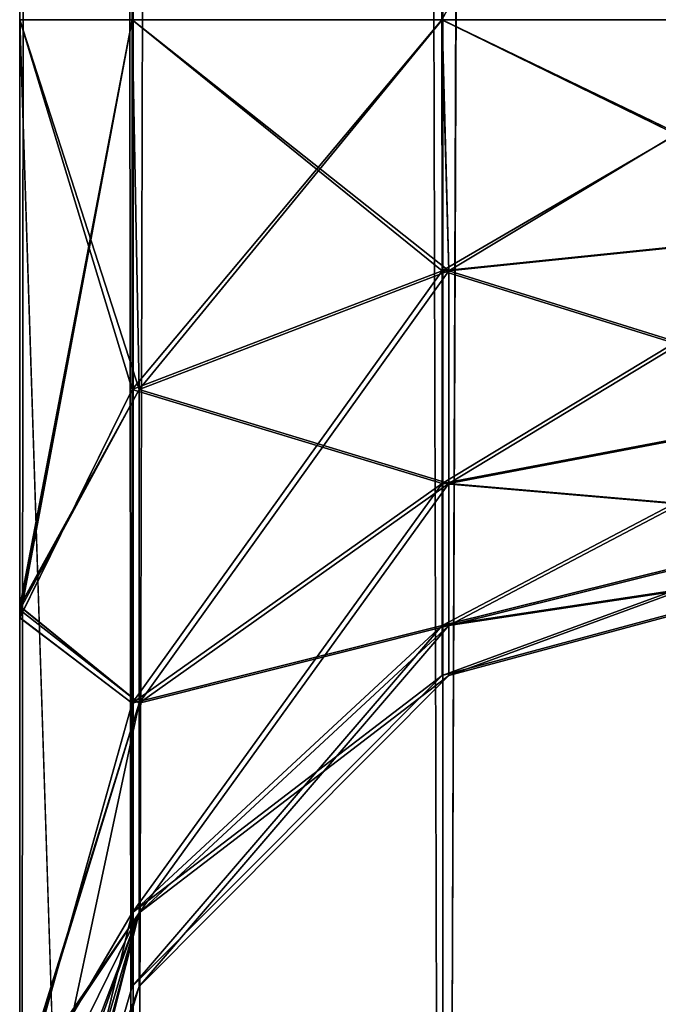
# Model space of a CAD drawing. Extents: x -23 to 470, y -1800 to 0.
# Tile 62 of 213: x 240 to 250, y -1743 to -1728. Entities that reach past the tile are written whole.
import ezdxf

# ---------------------------------------------------------------- set-up
doc = ezdxf.new("R2010")
doc.units = 0
doc.header["$LTSCALE"] = 61.997326
for name, color, linetype in [('298', 7, 'CONTINUOUS'), ('305', 7, 'CONTINUOUS'), ('306', 7, 'CONTINUOUS'), ('312', 7, 'CONTINUOUS'), ('313', 7, 'CONTINUOUS'), ('333', 7, 'CONTINUOUS'), ('334', 7, 'CONTINUOUS'), ('347', 7, 'CONTINUOUS'), ('352', 7, 'CONTINUOUS'), ('356', 7, 'CONTINUOUS')]:
    doc.layers.add(name, color=color, linetype=linetype)

msp = doc.modelspace()

# ---------------------------------------------------------------- linework, layer by layer
at = {"layer": '298', "linetype": 'CONTINUOUS'}
for points in [[(240.45, -1736.865, -1.952), (240.45, -1742.999, 0), (240.45, -1728.15), (240.45, -1736.865, -1.952)], [(240.45, -1728.15), (240.45, -1742.999, 0), (240.45, -1736.863, 1.951), (240.45, -1728.15)], [(240.45, -1782.865, -81.431), (240.45, -1783.734, -81), (240.45, -1728.15, -82), (240.45, -1782.865, -81.431)], [(240.45, -1728.15, -82), (240.45, -1783.734, -81), (240.45, -1736.981, -79.992), (240.45, -1728.15, -82)], [(240.45, -1780, -82), (240.45, -1782.865, -81.431), (240.45, -1728.15, -82), (240.45, -1780, -82)], [(240.45, -1728.15, -41), (240.45, -1736.977, -43.007), (240.45, -1736.812, -39.073), (240.45, -1728.15, -41)], [(240.45, -1728.15, 41), (240.45, -1736.809, 39.075), (240.45, -1736.981, 43.008), (240.45, -1728.15, 41)], [(240.45, -1728.15, 82), (240.45, -1736.977, 79.993), (240.45, -1780, 82), (240.45, -1728.15, 82)], [(240.45, -1736.809, 39.075), (240.45, -1743.904, 33.617), (240.45, -1787.5, 74.5), (240.45, -1736.809, 39.075)], [(240.45, -1736.981, 43.008), (240.45, -1736.809, 39.075), (240.45, -1787.5, 74.5), (240.45, -1736.981, 43.008)], [(240.45, -1736.812, -39.073), (240.45, -1736.977, -43.007), (240.45, -1777.3, -28.508), (240.45, -1736.812, -39.073)], [(240.45, -1743.907, -33.613), (240.45, -1736.812, -39.073), (240.45, -1777.3, -28.508), (240.45, -1743.907, -33.613)], [(240.45, -1742.999, 0), (240.45, -1743.98, 7.474), (240.45, -1736.863, 1.951), (240.45, -1742.999, 0)], [(240.45, -1743.98, -7.476), (240.45, -1742.999, 0), (240.45, -1736.865, -1.952), (240.45, -1743.98, -7.476)], [(240.45, -1736.977, -43.007), (240.45, -1744.158, -48.695), (240.45, -1777.3, -28.508), (240.45, -1736.977, -43.007)], [(240.45, -1736.977, 79.993), (240.45, -1744.158, 74.305), (240.45, -1785.305, 79.801), (240.45, -1736.977, 79.993)], [(240.45, -1780, 82), (240.45, -1736.977, 79.993), (240.45, -1782.865, 81.431), (240.45, -1780, 82)], [(240.45, -1782.865, 81.431), (240.45, -1736.977, 79.993), (240.45, -1783.734, 81), (240.45, -1782.865, 81.431)], [(240.45, -1783.734, 81), (240.45, -1736.977, 79.993), (240.45, -1785.305, 79.801), (240.45, -1783.734, 81)], [(240.45, -1786.933, -77.36), (240.45, -1787.5, -74.5), (240.45, -1736.981, -79.992), (240.45, -1786.933, -77.36)], [(240.45, -1736.981, -79.992), (240.45, -1787.5, -74.5), (240.45, -1744.161, -74.301), (240.45, -1736.981, -79.992)], [(240.45, -1786.5, -78.234), (240.45, -1786.933, -77.36), (240.45, -1736.981, -79.992), (240.45, -1786.5, -78.234)], [(240.45, -1785.305, -79.801), (240.45, -1786.5, -78.234), (240.45, -1736.981, -79.992), (240.45, -1785.305, -79.801)], [(240.45, -1783.734, -81), (240.45, -1785.305, -79.801), (240.45, -1736.981, -79.992), (240.45, -1783.734, -81)], [(240.45, -1744.161, 48.699), (240.45, -1736.981, 43.008), (240.45, -1787.5, 74.5), (240.45, -1744.161, 48.699)]]:
    msp.add_3dface(points, dxfattribs=at)
at = {"layer": '305', "linetype": 'CONTINUOUS'}
for points in [[(240.45, -20, 82), (240.45, -71.85, 82), (242.125, -1780, 88.25), (240.45, -20, 82)], [(240.45, -20, 82), (242.125, -1780, 88.25), (242.125, -20, 88.25), (240.45, -20, 82)], [(242.125, -1780, 88.25), (246.697, -1780, 92.823), (242.125, -20, 88.25), (242.125, -1780, 88.25)], [(242.125, -20, 88.25), (246.697, -1780, 92.823), (246.697, -20, 92.823), (242.125, -20, 88.25)], [(253.05, -1780, 94.5), (253, -1716.55, 94.5), (246.697, -20, 92.823), (253.05, -1780, 94.5)], [(246.697, -1780, 92.823), (253.05, -1780, 94.5), (246.697, -20, 92.823), (246.697, -1780, 92.823)], [(240.45, -71.85, 82), (240.45, -1728.15, 82), (242.125, -1780, 88.25), (240.45, -71.85, 82)], [(240.45, -1728.15, 82), (240.45, -71.85, 82), (242.125, -71.85, 75.75), (240.45, -1728.15, 82)], [(242.112, -1728.15, 75.773), (240.45, -1728.15, 82), (242.125, -71.85, 75.75), (242.112, -1728.15, 75.773)], [(246.68, -1728.15, 71.186), (242.112, -1728.15, 75.773), (242.125, -71.85, 75.75), (246.68, -1728.15, 71.186)], [(246.702, -71.85, 71.173), (246.68, -1728.15, 71.186), (242.125, -71.85, 75.75), (246.702, -71.85, 71.173)], [(253, -83.45, 69.5), (246.68, -1728.15, 71.186), (246.702, -71.85, 71.173), (253, -83.45, 69.5)], [(253, -1716.55, 69.5), (246.68, -1728.15, 71.186), (253, -83.45, 69.5), (253, -1716.55, 69.5)], [(253.05, -1728.15, 69.5), (246.68, -1728.15, 71.186), (253, -1716.55, 69.5), (253.05, -1728.15, 69.5)], [(240.45, -1728.15, 82), (240.45, -1780, 82), (242.125, -1780, 88.25), (240.45, -1728.15, 82)]]:
    msp.add_3dface(points, dxfattribs=at)
at = {"layer": '306', "linetype": 'CONTINUOUS'}
for points in [[(240.45, -1780, -82), (240.45, -1728.15, -82), (242.125, -20, -88.25), (240.45, -1780, -82)], [(242.125, -1780, -88.25), (240.45, -1780, -82), (242.125, -20, -88.25), (242.125, -1780, -88.25)], [(240.45, -1728.15, -82), (240.45, -71.85, -82), (242.125, -20, -88.25), (240.45, -1728.15, -82)], [(246.697, -1780, -92.823), (242.125, -1780, -88.25), (246.697, -20, -92.823), (246.697, -1780, -92.823)], [(246.697, -20, -92.823), (242.125, -1780, -88.25), (242.125, -20, -88.25), (246.697, -20, -92.823)], [(253, -83.45, -94.5), (246.697, -1780, -92.823), (253.05, -20, -94.5), (253, -83.45, -94.5)], [(253.05, -20, -94.5), (246.697, -1780, -92.823), (246.697, -20, -92.823), (253.05, -20, -94.5)], [(240.45, -71.85, -82), (240.45, -1728.15, -82), (242.112, -1728.15, -75.773), (240.45, -71.85, -82)], [(240.45, -71.85, -82), (242.112, -1728.15, -75.773), (242.125, -71.85, -75.75), (240.45, -71.85, -82)], [(242.112, -1728.15, -75.773), (246.68, -1728.15, -71.186), (242.125, -71.85, -75.75), (242.112, -1728.15, -75.773)], [(242.125, -71.85, -75.75), (246.68, -1728.15, -71.186), (246.702, -71.85, -71.173), (242.125, -71.85, -75.75)], [(246.702, -71.85, -71.173), (246.68, -1728.15, -71.186), (253, -1716.55, -69.5), (246.702, -71.85, -71.173)], [(253, -1716.55, -94.5), (246.697, -1780, -92.823), (253, -83.45, -94.5), (253, -1716.55, -94.5)], [(253.05, -1728.15, -69.5), (253, -1716.55, -69.5), (246.68, -1728.15, -71.186), (253.05, -1728.15, -69.5)], [(253.05, -1780, -94.5), (246.697, -1780, -92.823), (253, -1716.55, -94.5), (253.05, -1780, -94.5)]]:
    msp.add_3dface(points, dxfattribs=at)
at = {"layer": '312', "linetype": 'CONTINUOUS'}
for points in [[(240.45, -71.85, -41), (240.45, -1728.15, -41), (242.112, -1728.15, -34.773), (240.45, -71.85, -41)], [(240.45, -1728.15, -41), (240.45, -71.85, -41), (242.125, -71.85, -47.25), (240.45, -1728.15, -41)], [(242.112, -1728.15, -47.227), (240.45, -1728.15, -41), (242.125, -71.85, -47.25), (242.112, -1728.15, -47.227)], [(240.45, -71.85, -41), (242.112, -1728.15, -34.773), (242.125, -71.85, -34.75), (240.45, -71.85, -41)], [(242.112, -1728.15, -34.773), (246.683, -1728.15, -30.185), (242.125, -71.85, -34.75), (242.112, -1728.15, -34.773)], [(246.683, -1728.15, -51.815), (242.112, -1728.15, -47.227), (242.125, -71.85, -47.25), (246.683, -1728.15, -51.815)], [(242.125, -71.85, -34.75), (246.683, -1728.15, -30.185), (246.706, -71.85, -30.171), (242.125, -71.85, -34.75)], [(246.702, -71.85, -51.827), (246.683, -1728.15, -51.815), (242.125, -71.85, -47.25), (246.702, -71.85, -51.827)], [(246.683, -1728.15, -30.185), (252.95, -1728.15, -28.5), (246.706, -71.85, -30.171), (246.683, -1728.15, -30.185)], [(252.95, -1728.15, -53.5), (246.683, -1728.15, -51.815), (246.702, -71.85, -51.827), (252.95, -1728.15, -53.5)], [(252.95, -1728.15, -53.5), (246.702, -71.85, -51.827), (252.95, -1716.55, -53.5), (252.95, -1728.15, -53.5)], [(252.95, -1728.15, -28.5), (252.95, -1716.55, -28.5), (246.706, -71.85, -30.171), (252.95, -1728.15, -28.5)]]:
    msp.add_3dface(points, dxfattribs=at)
at = {"layer": '313', "linetype": 'CONTINUOUS'}
for points in [[(240.45, -71.85, 41), (240.45, -1728.15, 41), (242.112, -1728.15, 47.227), (240.45, -71.85, 41)], [(240.45, -1728.15, 41), (240.45, -71.85, 41), (242.125, -71.85, 34.75), (240.45, -1728.15, 41)], [(242.112, -1728.15, 34.773), (240.45, -1728.15, 41), (242.125, -71.85, 34.75), (242.112, -1728.15, 34.773)], [(240.45, -71.85, 41), (242.112, -1728.15, 47.227), (242.125, -71.85, 47.25), (240.45, -71.85, 41)], [(242.112, -1728.15, 47.227), (246.68, -1728.15, 51.814), (242.125, -71.85, 47.25), (242.112, -1728.15, 47.227)], [(246.68, -1728.15, 30.186), (242.112, -1728.15, 34.773), (242.125, -71.85, 34.75), (246.68, -1728.15, 30.186)], [(242.125, -71.85, 47.25), (246.68, -1728.15, 51.814), (246.706, -71.85, 51.829), (242.125, -71.85, 47.25)], [(246.706, -71.85, 30.171), (246.68, -1728.15, 30.186), (242.125, -71.85, 34.75), (246.706, -71.85, 30.171)], [(246.706, -71.85, 51.829), (246.68, -1728.15, 51.814), (253, -1716.55, 53.5), (246.706, -71.85, 51.829)], [(252.95, -83.45, 28.5), (246.68, -1728.15, 30.186), (252.95, -71.85, 28.5), (252.95, -83.45, 28.5)], [(252.95, -71.85, 28.5), (246.68, -1728.15, 30.186), (246.706, -71.85, 30.171), (252.95, -71.85, 28.5)], [(253, -1716.55, 28.5), (246.68, -1728.15, 30.186), (252.95, -83.45, 28.5), (253, -1716.55, 28.5)], [(253.05, -1728.15, 53.5), (253, -1716.55, 53.5), (246.68, -1728.15, 51.814), (253.05, -1728.15, 53.5)], [(253.05, -1728.15, 28.5), (246.68, -1728.15, 30.186), (253, -1716.55, 28.5), (253.05, -1728.15, 28.5)]]:
    msp.add_3dface(points, dxfattribs=at)
at = {"layer": '333', "linetype": 'CONTINUOUS'}
for points in [[(240.45, -1728.15, 41), (240.45, -1736.981, 43.008), (242.112, -1728.15, 47.227), (240.45, -1728.15, 41)], [(242.112, -1728.15, 47.227), (240.45, -1736.981, 43.008), (242.112, -1733.612, 48.314), (242.112, -1728.15, 47.227)], [(240.45, -1736.977, 79.993), (240.45, -1728.15, 82), (242.112, -1733.612, 74.686), (240.45, -1736.977, 79.993)], [(240.45, -1728.15, 82), (242.112, -1728.15, 75.773), (242.112, -1733.612, 74.686), (240.45, -1728.15, 82)], [(246.68, -1728.15, 51.814), (242.112, -1728.15, 47.227), (242.112, -1733.612, 48.314), (246.68, -1728.15, 51.814)], [(246.68, -1728.15, 51.814), (242.112, -1733.612, 48.314), (246.683, -1731.856, 52.553), (246.68, -1728.15, 51.814)], [(242.112, -1728.15, 75.773), (246.68, -1728.15, 71.186), (246.683, -1731.856, 70.447), (242.112, -1728.15, 75.773)], [(242.112, -1733.612, 74.686), (242.112, -1728.15, 75.773), (246.683, -1731.856, 70.447), (242.112, -1733.612, 74.686)], [(253.05, -1728.15, 53.5), (246.68, -1728.15, 51.814), (246.683, -1731.856, 52.553), (253.05, -1728.15, 53.5)], [(246.68, -1728.15, 71.186), (253.05, -1728.15, 69.5), (252.937, -1731.211, 68.891), (246.68, -1728.15, 71.186)], [(246.683, -1731.856, 70.447), (246.68, -1728.15, 71.186), (252.937, -1731.211, 68.891), (246.683, -1731.856, 70.447)], [(253.05, -1728.15, 53.5), (246.683, -1731.856, 52.553), (252.937, -1731.211, 54.109), (253.05, -1728.15, 53.5)], [(246.683, -1731.856, 52.553), (246.683, -1734.998, 54.652), (252.937, -1731.211, 54.109), (246.683, -1731.856, 52.553)], [(252.937, -1731.211, 54.109), (246.683, -1734.998, 54.652), (252.937, -1733.807, 55.843), (252.937, -1731.211, 54.109)], [(252.937, -1733.807, 67.157), (246.683, -1731.856, 70.447), (252.937, -1731.211, 68.891), (252.937, -1733.807, 67.157)], [(242.112, -1733.612, 48.314), (242.112, -1738.242, 51.408), (246.683, -1731.856, 52.553), (242.112, -1733.612, 48.314)], [(246.683, -1731.856, 52.553), (242.112, -1738.242, 51.408), (246.683, -1734.998, 54.652), (246.683, -1731.856, 52.553)], [(246.683, -1734.998, 68.348), (242.112, -1733.612, 74.686), (246.683, -1731.856, 70.447), (246.683, -1734.998, 68.348)], [(246.683, -1734.998, 68.348), (246.683, -1731.856, 70.447), (252.937, -1733.807, 67.157), (246.683, -1734.998, 68.348)], [(242.112, -1733.612, 48.314), (240.45, -1736.981, 43.008), (242.112, -1738.242, 51.408), (242.112, -1733.612, 48.314)], [(242.112, -1738.242, 71.592), (240.45, -1736.977, 79.993), (242.112, -1733.612, 74.686), (242.112, -1738.242, 71.592)], [(242.112, -1738.242, 71.592), (242.112, -1733.612, 74.686), (246.683, -1734.998, 68.348), (242.112, -1738.242, 71.592)], [(246.683, -1734.998, 54.652), (246.683, -1737.097, 57.794), (252.937, -1733.807, 55.843), (246.683, -1734.998, 54.652)], [(252.937, -1733.807, 55.843), (246.683, -1737.097, 57.794), (252.937, -1735.541, 58.439), (252.937, -1733.807, 55.843)], [(252.937, -1735.541, 64.561), (246.683, -1734.998, 68.348), (252.937, -1733.807, 67.157), (252.937, -1735.541, 64.561)], [(242.112, -1738.242, 51.408), (242.112, -1741.336, 56.038), (246.683, -1734.998, 54.652), (242.112, -1738.242, 51.408)], [(246.683, -1734.998, 54.652), (242.112, -1741.336, 56.038), (246.683, -1737.097, 57.794), (246.683, -1734.998, 54.652)], [(246.683, -1737.097, 65.206), (242.112, -1738.242, 71.592), (246.683, -1734.998, 68.348), (246.683, -1737.097, 65.206)], [(246.683, -1737.097, 65.206), (246.683, -1734.998, 68.348), (252.937, -1735.541, 64.561), (246.683, -1737.097, 65.206)], [(246.683, -1737.097, 57.794), (246.683, -1737.835, 61.5), (252.937, -1735.541, 58.439), (246.683, -1737.097, 57.794)], [(252.937, -1735.541, 58.439), (246.683, -1737.835, 61.5), (252.937, -1736.15, 61.5), (252.937, -1735.541, 58.439)], [(252.937, -1736.15, 61.5), (246.683, -1737.097, 65.206), (252.937, -1735.541, 64.561), (252.937, -1736.15, 61.5)], [(246.683, -1737.835, 61.5), (246.683, -1737.097, 65.206), (252.937, -1736.15, 61.5), (246.683, -1737.835, 61.5)], [(240.45, -1744.158, 74.305), (240.45, -1736.977, 79.993), (242.112, -1738.242, 71.592), (240.45, -1744.158, 74.305)], [(240.45, -1736.981, 43.008), (240.45, -1744.161, 48.699), (242.112, -1738.242, 51.408), (240.45, -1736.981, 43.008)], [(242.112, -1741.336, 56.038), (242.112, -1742.423, 61.5), (246.683, -1737.097, 57.794), (242.112, -1741.336, 56.038)], [(246.683, -1737.097, 57.794), (242.112, -1742.423, 61.5), (246.683, -1737.835, 61.5), (246.683, -1737.097, 57.794)], [(242.112, -1741.336, 66.962), (242.112, -1738.242, 71.592), (246.683, -1737.097, 65.206), (242.112, -1741.336, 66.962)], [(246.683, -1737.835, 61.5), (242.112, -1741.336, 66.962), (246.683, -1737.097, 65.206), (246.683, -1737.835, 61.5)], [(242.112, -1742.423, 61.5), (242.112, -1741.336, 66.962), (246.683, -1737.835, 61.5), (242.112, -1742.423, 61.5)], [(242.112, -1738.242, 51.408), (240.45, -1744.161, 48.699), (242.112, -1741.336, 56.038), (242.112, -1738.242, 51.408)], [(242.112, -1741.336, 66.962), (240.45, -1744.158, 74.305), (242.112, -1738.242, 71.592), (242.112, -1741.336, 66.962)], [(240.45, -1744.161, 48.699), (240.45, -1748.129, 56.921), (242.112, -1741.336, 56.038), (240.45, -1744.161, 48.699)], [(242.112, -1741.336, 56.038), (240.45, -1748.129, 56.921), (242.112, -1742.423, 61.5), (242.112, -1741.336, 56.038)], [(240.45, -1748.128, 66.083), (240.45, -1744.158, 74.305), (242.112, -1741.336, 66.962), (240.45, -1748.128, 66.083)], [(242.112, -1742.423, 61.5), (240.45, -1748.128, 66.083), (242.112, -1741.336, 66.962), (242.112, -1742.423, 61.5)], [(240.45, -1748.129, 56.921), (240.45, -1748.128, 66.083), (242.112, -1742.423, 61.5), (240.45, -1748.129, 56.921)]]:
    msp.add_3dface(points, dxfattribs=at)
at = {"layer": '334', "linetype": 'CONTINUOUS'}
for points in [[(240.45, -1728.15, -82), (240.45, -1736.981, -79.992), (242.112, -1728.15, -75.773), (240.45, -1728.15, -82)], [(242.112, -1728.15, -75.773), (240.45, -1736.981, -79.992), (242.112, -1733.612, -74.686), (242.112, -1728.15, -75.773)], [(240.45, -1736.977, -43.007), (240.45, -1728.15, -41), (242.112, -1733.612, -48.314), (240.45, -1736.977, -43.007)], [(240.45, -1728.15, -41), (242.112, -1728.15, -47.227), (242.112, -1733.612, -48.314), (240.45, -1728.15, -41)], [(246.68, -1728.15, -71.186), (242.112, -1728.15, -75.773), (242.112, -1733.612, -74.686), (246.68, -1728.15, -71.186)], [(246.68, -1728.15, -71.186), (242.112, -1733.612, -74.686), (246.683, -1731.856, -70.447), (246.68, -1728.15, -71.186)], [(242.112, -1728.15, -47.227), (246.683, -1728.15, -51.815), (246.683, -1731.856, -52.553), (242.112, -1728.15, -47.227)], [(242.112, -1733.612, -48.314), (242.112, -1728.15, -47.227), (246.683, -1731.856, -52.553), (242.112, -1733.612, -48.314)], [(253.05, -1728.15, -69.5), (246.68, -1728.15, -71.186), (246.683, -1731.856, -70.447), (253.05, -1728.15, -69.5)], [(253.05, -1728.15, -69.5), (246.683, -1731.856, -70.447), (252.937, -1731.211, -68.891), (253.05, -1728.15, -69.5)], [(246.683, -1728.15, -51.815), (252.95, -1728.15, -53.5), (252.937, -1731.211, -54.109), (246.683, -1728.15, -51.815)], [(246.683, -1731.856, -52.553), (246.683, -1728.15, -51.815), (252.937, -1731.211, -54.109), (246.683, -1731.856, -52.553)], [(246.683, -1731.856, -70.447), (246.683, -1734.998, -68.348), (252.937, -1731.211, -68.891), (246.683, -1731.856, -70.447)], [(252.937, -1731.211, -68.891), (246.683, -1734.998, -68.348), (252.937, -1733.807, -67.157), (252.937, -1731.211, -68.891)], [(252.937, -1733.807, -55.843), (246.683, -1731.856, -52.553), (252.937, -1731.211, -54.109), (252.937, -1733.807, -55.843)], [(242.112, -1733.612, -74.686), (242.112, -1738.242, -71.592), (246.683, -1731.856, -70.447), (242.112, -1733.612, -74.686)], [(246.683, -1731.856, -70.447), (242.112, -1738.242, -71.592), (246.683, -1734.998, -68.348), (246.683, -1731.856, -70.447)], [(246.683, -1734.998, -54.652), (242.112, -1733.612, -48.314), (246.683, -1731.856, -52.553), (246.683, -1734.998, -54.652)], [(246.683, -1734.998, -54.652), (246.683, -1731.856, -52.553), (252.937, -1733.807, -55.843), (246.683, -1734.998, -54.652)], [(242.112, -1733.612, -74.686), (240.45, -1736.981, -79.992), (242.112, -1738.242, -71.592), (242.112, -1733.612, -74.686)], [(242.112, -1738.242, -51.408), (240.45, -1736.977, -43.007), (242.112, -1733.612, -48.314), (242.112, -1738.242, -51.408)], [(242.112, -1738.242, -51.408), (242.112, -1733.612, -48.314), (246.683, -1734.998, -54.652), (242.112, -1738.242, -51.408)], [(246.683, -1734.998, -68.348), (246.683, -1737.097, -65.206), (252.937, -1733.807, -67.157), (246.683, -1734.998, -68.348)], [(252.937, -1733.807, -67.157), (246.683, -1737.097, -65.206), (252.937, -1735.541, -64.561), (252.937, -1733.807, -67.157)], [(252.937, -1735.541, -58.439), (246.683, -1734.998, -54.652), (252.937, -1733.807, -55.843), (252.937, -1735.541, -58.439)], [(242.112, -1738.242, -71.592), (242.112, -1741.336, -66.962), (246.683, -1734.998, -68.348), (242.112, -1738.242, -71.592)], [(246.683, -1734.998, -68.348), (242.112, -1741.336, -66.962), (246.683, -1737.097, -65.206), (246.683, -1734.998, -68.348)], [(246.683, -1737.097, -57.794), (242.112, -1738.242, -51.408), (246.683, -1734.998, -54.652), (246.683, -1737.097, -57.794)], [(246.683, -1737.097, -57.794), (246.683, -1734.998, -54.652), (252.937, -1735.541, -58.439), (246.683, -1737.097, -57.794)], [(246.683, -1737.097, -65.206), (246.683, -1737.835, -61.5), (252.937, -1735.541, -64.561), (246.683, -1737.097, -65.206)], [(252.937, -1735.541, -64.561), (246.683, -1737.835, -61.5), (252.937, -1736.15, -61.5), (252.937, -1735.541, -64.561)], [(252.937, -1736.15, -61.5), (246.683, -1737.097, -57.794), (252.937, -1735.541, -58.439), (252.937, -1736.15, -61.5)], [(246.683, -1737.835, -61.5), (246.683, -1737.097, -57.794), (252.937, -1736.15, -61.5), (246.683, -1737.835, -61.5)], [(240.45, -1744.158, -48.695), (240.45, -1736.977, -43.007), (242.112, -1738.242, -51.408), (240.45, -1744.158, -48.695)], [(240.45, -1736.981, -79.992), (240.45, -1744.161, -74.301), (242.112, -1738.242, -71.592), (240.45, -1736.981, -79.992)], [(242.112, -1741.336, -66.962), (242.112, -1742.423, -61.5), (246.683, -1737.097, -65.206), (242.112, -1741.336, -66.962)], [(246.683, -1737.097, -65.206), (242.112, -1742.423, -61.5), (246.683, -1737.835, -61.5), (246.683, -1737.097, -65.206)], [(242.112, -1741.336, -56.038), (242.112, -1738.242, -51.408), (246.683, -1737.097, -57.794), (242.112, -1741.336, -56.038)], [(246.683, -1737.835, -61.5), (242.112, -1741.336, -56.038), (246.683, -1737.097, -57.794), (246.683, -1737.835, -61.5)], [(242.112, -1742.423, -61.5), (242.112, -1741.336, -56.038), (246.683, -1737.835, -61.5), (242.112, -1742.423, -61.5)], [(242.112, -1738.242, -71.592), (240.45, -1744.161, -74.301), (242.112, -1741.336, -66.962), (242.112, -1738.242, -71.592)], [(242.112, -1741.336, -56.038), (240.45, -1744.158, -48.695), (242.112, -1738.242, -51.408), (242.112, -1741.336, -56.038)], [(240.45, -1744.161, -74.301), (240.45, -1748.129, -66.079), (242.112, -1741.336, -66.962), (240.45, -1744.161, -74.301)], [(242.112, -1741.336, -66.962), (240.45, -1748.129, -66.079), (242.112, -1742.423, -61.5), (242.112, -1741.336, -66.962)], [(240.45, -1748.128, -56.917), (240.45, -1744.158, -48.695), (242.112, -1741.336, -56.038), (240.45, -1748.128, -56.917)], [(242.112, -1742.423, -61.5), (240.45, -1748.128, -56.917), (242.112, -1741.336, -56.038), (242.112, -1742.423, -61.5)], [(240.45, -1748.129, -66.079), (240.45, -1748.128, -56.917), (242.112, -1742.423, -61.5), (240.45, -1748.129, -66.079)]]:
    msp.add_3dface(points, dxfattribs=at)
at = {"layer": '347', "linetype": 'CONTINUOUS'}
for points in [[(240.45, -71.85), (240.45, -1728.15), (242.112, -1728.15, 6.227), (240.45, -71.85)], [(240.45, -1728.15), (240.45, -71.85), (242.125, -71.85, -6.25), (240.45, -1728.15)], [(242.112, -1728.15, -6.227), (240.45, -1728.15), (242.125, -71.85, -6.25), (242.112, -1728.15, -6.227)], [(240.45, -71.85), (242.112, -1728.15, 6.227), (242.125, -71.85, 6.25), (240.45, -71.85)], [(242.112, -1728.15, 6.227), (246.683, -1728.15, 10.815), (242.125, -71.85, 6.25), (242.112, -1728.15, 6.227)], [(246.683, -1728.15, -10.815), (242.112, -1728.15, -6.227), (242.125, -71.85, -6.25), (246.683, -1728.15, -10.815)], [(242.125, -71.85, 6.25), (246.683, -1728.15, 10.815), (246.706, -71.85, 10.829), (242.125, -71.85, 6.25)], [(246.706, -71.85, -10.829), (246.683, -1728.15, -10.815), (242.125, -71.85, -6.25), (246.706, -71.85, -10.829)], [(246.683, -1728.15, 10.815), (252.95, -1728.15, 12.5), (246.706, -71.85, 10.829), (246.683, -1728.15, 10.815)], [(252.95, -1728.15, -12.5), (246.683, -1728.15, -10.815), (246.706, -71.85, -10.829), (252.95, -1728.15, -12.5)], [(252.95, -1728.15, 12.5), (252.95, -1716.55, 12.5), (246.706, -71.85, 10.829), (252.95, -1728.15, 12.5)], [(252.95, -1728.15, -12.5), (246.706, -71.85, -10.829), (252.95, -1716.55, -12.5), (252.95, -1728.15, -12.5)]]:
    msp.add_3dface(points, dxfattribs=at)
at = {"layer": '352', "linetype": 'CONTINUOUS'}
for points in [[(240.45, -1736.865, -1.952), (240.45, -1728.15), (242.212, -1733.612, -7.314), (240.45, -1736.865, -1.952)], [(240.45, -1728.15), (242.112, -1728.15, -6.227), (242.212, -1733.612, -7.314), (240.45, -1728.15)], [(240.45, -1728.15, -41), (240.45, -1736.812, -39.073), (242.112, -1728.15, -34.773), (240.45, -1728.15, -41)], [(242.112, -1728.15, -34.773), (240.45, -1736.812, -39.073), (242.212, -1733.612, -33.686), (242.112, -1728.15, -34.773)], [(246.683, -1728.15, -30.185), (242.112, -1728.15, -34.773), (242.212, -1733.612, -33.686), (246.683, -1728.15, -30.185)], [(242.112, -1728.15, -6.227), (246.683, -1728.15, -10.815), (246.783, -1731.856, -11.553), (242.112, -1728.15, -6.227)], [(242.212, -1733.612, -7.314), (242.112, -1728.15, -6.227), (246.783, -1731.856, -11.553), (242.212, -1733.612, -7.314)], [(246.683, -1728.15, -30.185), (242.212, -1733.612, -33.686), (246.783, -1731.856, -29.447), (246.683, -1728.15, -30.185)], [(252.95, -1728.15, -28.5), (246.683, -1728.15, -30.185), (246.783, -1731.856, -29.447), (252.95, -1728.15, -28.5)], [(246.683, -1728.15, -10.815), (252.95, -1728.15, -12.5), (253.037, -1731.211, -13.109), (246.683, -1728.15, -10.815)], [(246.783, -1731.856, -11.553), (246.683, -1728.15, -10.815), (253.037, -1731.211, -13.109), (246.783, -1731.856, -11.553)], [(252.95, -1728.15, -28.5), (246.783, -1731.856, -29.447), (253.037, -1731.211, -27.891), (252.95, -1728.15, -28.5)], [(246.783, -1731.856, -29.447), (246.783, -1734.998, -27.348), (253.037, -1731.211, -27.891), (246.783, -1731.856, -29.447)], [(253.037, -1731.211, -27.891), (246.783, -1734.998, -27.348), (253.037, -1733.807, -26.157), (253.037, -1731.211, -27.891)], [(253.037, -1733.807, -14.843), (246.783, -1731.856, -11.553), (253.037, -1731.211, -13.109), (253.037, -1733.807, -14.843)], [(242.212, -1733.612, -33.686), (242.212, -1738.242, -30.592), (246.783, -1731.856, -29.447), (242.212, -1733.612, -33.686)], [(246.783, -1731.856, -29.447), (242.212, -1738.242, -30.592), (246.783, -1734.998, -27.348), (246.783, -1731.856, -29.447)], [(246.783, -1734.998, -13.652), (242.212, -1733.612, -7.314), (246.783, -1731.856, -11.553), (246.783, -1734.998, -13.652)], [(246.783, -1734.998, -13.652), (246.783, -1731.856, -11.553), (253.037, -1733.807, -14.843), (246.783, -1734.998, -13.652)], [(242.212, -1738.242, -10.408), (240.45, -1736.865, -1.952), (242.212, -1733.612, -7.314), (242.212, -1738.242, -10.408)], [(242.212, -1733.612, -33.686), (240.45, -1736.812, -39.073), (242.212, -1738.242, -30.592), (242.212, -1733.612, -33.686)], [(242.212, -1738.242, -10.408), (242.212, -1733.612, -7.314), (246.783, -1734.998, -13.652), (242.212, -1738.242, -10.408)], [(246.783, -1734.998, -27.348), (246.783, -1737.097, -24.206), (253.037, -1733.807, -26.157), (246.783, -1734.998, -27.348)], [(253.037, -1733.807, -26.157), (246.783, -1737.097, -24.206), (253.037, -1735.541, -23.561), (253.037, -1733.807, -26.157)], [(253.037, -1735.541, -17.439), (246.783, -1734.998, -13.652), (253.037, -1733.807, -14.843), (253.037, -1735.541, -17.439)], [(242.212, -1738.242, -30.592), (242.212, -1741.336, -25.962), (246.783, -1734.998, -27.348), (242.212, -1738.242, -30.592)], [(246.783, -1734.998, -27.348), (242.212, -1741.336, -25.962), (246.783, -1737.097, -24.206), (246.783, -1734.998, -27.348)], [(246.783, -1737.097, -16.794), (242.212, -1738.242, -10.408), (246.783, -1734.998, -13.652), (246.783, -1737.097, -16.794)], [(246.783, -1737.097, -16.794), (246.783, -1734.998, -13.652), (253.037, -1735.541, -17.439), (246.783, -1737.097, -16.794)], [(246.783, -1737.097, -24.206), (246.783, -1737.835, -20.5), (253.037, -1735.541, -23.561), (246.783, -1737.097, -24.206)], [(253.037, -1735.541, -23.561), (246.783, -1737.835, -20.5), (253.037, -1736.15, -20.5), (253.037, -1735.541, -23.561)], [(253.037, -1736.15, -20.5), (246.783, -1737.097, -16.794), (253.037, -1735.541, -17.439), (253.037, -1736.15, -20.5)], [(246.783, -1737.835, -20.5), (246.783, -1737.097, -16.794), (253.037, -1736.15, -20.5), (246.783, -1737.835, -20.5)], [(240.45, -1736.812, -39.073), (240.45, -1743.907, -33.613), (242.212, -1738.242, -30.592), (240.45, -1736.812, -39.073)], [(240.45, -1743.98, -7.476), (240.45, -1736.865, -1.952), (242.212, -1738.242, -10.408), (240.45, -1743.98, -7.476)], [(242.212, -1741.336, -25.962), (242.212, -1742.423, -20.5), (246.783, -1737.097, -24.206), (242.212, -1741.336, -25.962)], [(246.783, -1737.097, -24.206), (242.212, -1742.423, -20.5), (246.783, -1737.835, -20.5), (246.783, -1737.097, -24.206)], [(242.212, -1741.336, -15.038), (242.212, -1738.242, -10.408), (246.783, -1737.097, -16.794), (242.212, -1741.336, -15.038)], [(246.783, -1737.835, -20.5), (242.212, -1741.336, -15.038), (246.783, -1737.097, -16.794), (246.783, -1737.835, -20.5)], [(242.212, -1742.423, -20.5), (242.212, -1741.336, -15.038), (246.783, -1737.835, -20.5), (242.212, -1742.423, -20.5)], [(242.212, -1741.336, -15.038), (240.45, -1743.98, -7.476), (242.212, -1738.242, -10.408), (242.212, -1741.336, -15.038)], [(242.212, -1738.242, -30.592), (240.45, -1743.907, -33.613), (242.212, -1741.336, -25.962), (242.212, -1738.242, -30.592)], [(240.559, -1744.699, -9.211), (240.45, -1743.98, -7.476), (242.212, -1741.336, -15.038), (240.559, -1744.699, -9.211)], [(240.45, -1743.907, -33.613), (240.45, -1747.989, -25.65), (242.212, -1741.336, -25.962), (240.45, -1743.907, -33.613)], [(242.212, -1741.336, -25.962), (240.45, -1747.989, -25.65), (242.212, -1742.423, -20.5), (242.212, -1741.336, -25.962)], [(240.573, -1745.657, -11.382), (240.559, -1744.699, -9.211), (242.212, -1741.336, -15.038), (240.573, -1745.657, -11.382)], [(240.567, -1746.903, -14.005), (240.573, -1745.657, -11.382), (242.212, -1741.336, -15.038), (240.567, -1746.903, -14.005)], [(242.212, -1742.423, -20.5), (240.567, -1746.903, -14.005), (242.212, -1741.336, -15.038), (242.212, -1742.423, -20.5)], [(240.45, -1747.989, -25.65), (240.45, -1748.297, -16.708), (242.212, -1742.423, -20.5), (240.45, -1747.989, -25.65)], [(240.45, -1748.297, -16.708), (240.567, -1746.903, -14.005), (242.212, -1742.423, -20.5), (240.45, -1748.297, -16.708)]]:
    msp.add_3dface(points, dxfattribs=at)
at = {"layer": '356', "linetype": 'CONTINUOUS'}
for points in [[(240.45, -1728.15), (240.45, -1736.863, 1.951), (242.112, -1728.15, 6.227), (240.45, -1728.15)], [(242.112, -1728.15, 6.227), (240.45, -1736.863, 1.951), (242.212, -1733.612, 7.314), (242.112, -1728.15, 6.227)], [(240.45, -1736.809, 39.075), (240.45, -1728.15, 41), (242.212, -1733.612, 33.686), (240.45, -1736.809, 39.075)], [(240.45, -1728.15, 41), (242.112, -1728.15, 34.773), (242.212, -1733.612, 33.686), (240.45, -1728.15, 41)], [(242.112, -1728.15, 34.773), (246.68, -1728.15, 30.186), (246.783, -1731.856, 29.447), (242.112, -1728.15, 34.773)], [(242.212, -1733.612, 33.686), (242.112, -1728.15, 34.773), (246.783, -1731.856, 29.447), (242.212, -1733.612, 33.686)], [(246.683, -1728.15, 10.815), (242.112, -1728.15, 6.227), (242.212, -1733.612, 7.314), (246.683, -1728.15, 10.815)], [(246.683, -1728.15, 10.815), (242.212, -1733.612, 7.314), (246.783, -1731.856, 11.553), (246.683, -1728.15, 10.815)], [(246.68, -1728.15, 30.186), (253.05, -1728.15, 28.5), (253.037, -1731.211, 27.891), (246.68, -1728.15, 30.186)], [(246.783, -1731.856, 29.447), (246.68, -1728.15, 30.186), (253.037, -1731.211, 27.891), (246.783, -1731.856, 29.447)], [(252.95, -1728.15, 12.5), (246.683, -1728.15, 10.815), (246.783, -1731.856, 11.553), (252.95, -1728.15, 12.5)], [(252.95, -1728.15, 12.5), (246.783, -1731.856, 11.553), (253.037, -1731.211, 13.109), (252.95, -1728.15, 12.5)], [(246.783, -1731.856, 11.553), (246.783, -1734.998, 13.652), (253.037, -1731.211, 13.109), (246.783, -1731.856, 11.553)], [(253.037, -1731.211, 13.109), (246.783, -1734.998, 13.652), (253.037, -1733.807, 14.843), (253.037, -1731.211, 13.109)], [(253.037, -1733.807, 26.157), (246.783, -1731.856, 29.447), (253.037, -1731.211, 27.891), (253.037, -1733.807, 26.157)], [(242.212, -1733.612, 7.314), (242.212, -1738.242, 10.408), (246.783, -1731.856, 11.553), (242.212, -1733.612, 7.314)], [(246.783, -1731.856, 11.553), (242.212, -1738.242, 10.408), (246.783, -1734.998, 13.652), (246.783, -1731.856, 11.553)], [(246.783, -1734.998, 27.348), (242.212, -1733.612, 33.686), (246.783, -1731.856, 29.447), (246.783, -1734.998, 27.348)], [(246.783, -1734.998, 27.348), (246.783, -1731.856, 29.447), (253.037, -1733.807, 26.157), (246.783, -1734.998, 27.348)], [(242.212, -1733.612, 7.314), (240.45, -1736.863, 1.951), (242.212, -1738.242, 10.408), (242.212, -1733.612, 7.314)], [(242.212, -1738.242, 30.592), (240.45, -1736.809, 39.075), (242.212, -1733.612, 33.686), (242.212, -1738.242, 30.592)], [(242.212, -1738.242, 30.592), (242.212, -1733.612, 33.686), (246.783, -1734.998, 27.348), (242.212, -1738.242, 30.592)], [(246.783, -1734.998, 13.652), (246.783, -1737.097, 16.794), (253.037, -1733.807, 14.843), (246.783, -1734.998, 13.652)], [(253.037, -1733.807, 14.843), (246.783, -1737.097, 16.794), (253.037, -1735.541, 17.439), (253.037, -1733.807, 14.843)], [(253.037, -1735.541, 23.561), (246.783, -1734.998, 27.348), (253.037, -1733.807, 26.157), (253.037, -1735.541, 23.561)], [(242.212, -1738.242, 10.408), (242.212, -1741.336, 15.038), (246.783, -1734.998, 13.652), (242.212, -1738.242, 10.408)], [(246.783, -1734.998, 13.652), (242.212, -1741.336, 15.038), (246.783, -1737.097, 16.794), (246.783, -1734.998, 13.652)], [(246.783, -1737.097, 24.206), (242.212, -1738.242, 30.592), (246.783, -1734.998, 27.348), (246.783, -1737.097, 24.206)], [(246.783, -1737.097, 24.206), (246.783, -1734.998, 27.348), (253.037, -1735.541, 23.561), (246.783, -1737.097, 24.206)], [(246.783, -1737.097, 16.794), (246.783, -1737.835, 20.5), (253.037, -1735.541, 17.439), (246.783, -1737.097, 16.794)], [(253.037, -1735.541, 17.439), (246.783, -1737.835, 20.5), (253.037, -1736.15, 20.5), (253.037, -1735.541, 17.439)], [(253.037, -1736.15, 20.5), (246.783, -1737.097, 24.206), (253.037, -1735.541, 23.561), (253.037, -1736.15, 20.5)], [(246.783, -1737.835, 20.5), (246.783, -1737.097, 24.206), (253.037, -1736.15, 20.5), (246.783, -1737.835, 20.5)], [(240.45, -1743.904, 33.617), (240.45, -1736.809, 39.075), (242.212, -1738.242, 30.592), (240.45, -1743.904, 33.617)], [(240.45, -1736.863, 1.951), (240.45, -1743.98, 7.474), (242.212, -1738.242, 10.408), (240.45, -1736.863, 1.951)], [(242.212, -1741.336, 15.038), (242.212, -1742.423, 20.5), (246.783, -1737.097, 16.794), (242.212, -1741.336, 15.038)], [(246.783, -1737.097, 16.794), (242.212, -1742.423, 20.5), (246.783, -1737.835, 20.5), (246.783, -1737.097, 16.794)], [(242.212, -1741.336, 25.962), (242.212, -1738.242, 30.592), (246.783, -1737.097, 24.206), (242.212, -1741.336, 25.962)], [(246.783, -1737.835, 20.5), (242.212, -1741.336, 25.962), (246.783, -1737.097, 24.206), (246.783, -1737.835, 20.5)], [(242.212, -1742.423, 20.5), (242.212, -1741.336, 25.962), (246.783, -1737.835, 20.5), (242.212, -1742.423, 20.5)], [(240.45, -1743.98, 7.474), (240.574, -1745.911, 11.934), (242.212, -1738.242, 10.408), (240.45, -1743.98, 7.474)], [(242.212, -1741.336, 25.962), (240.45, -1743.904, 33.617), (242.212, -1738.242, 30.592), (242.212, -1741.336, 25.962)], [(242.212, -1738.242, 10.408), (240.574, -1745.911, 11.934), (242.212, -1741.336, 15.038), (242.212, -1738.242, 10.408)], [(240.574, -1745.911, 11.934), (240.45, -1748.297, 16.708), (242.212, -1741.336, 15.038), (240.574, -1745.911, 11.934)], [(242.212, -1741.336, 15.038), (240.45, -1748.297, 16.708), (242.212, -1742.423, 20.5), (242.212, -1741.336, 15.038)], [(240.45, -1747.988, 25.654), (240.45, -1743.904, 33.617), (242.212, -1741.336, 25.962), (240.45, -1747.988, 25.654)], [(242.212, -1742.423, 20.5), (240.45, -1747.988, 25.654), (242.212, -1741.336, 25.962), (242.212, -1742.423, 20.5)], [(240.45, -1748.297, 16.708), (240.45, -1747.988, 25.654), (242.212, -1742.423, 20.5), (240.45, -1748.297, 16.708)]]:
    msp.add_3dface(points, dxfattribs=at)

doc.saveas('drawing.dxf')
